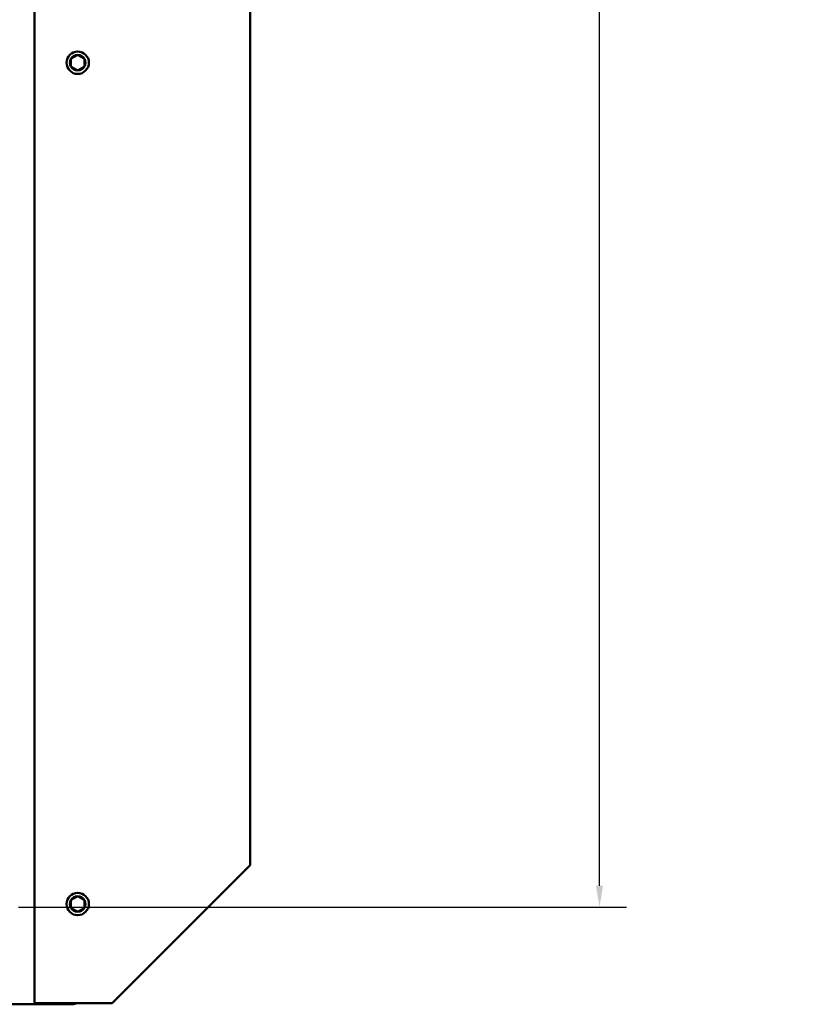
# Model space of a CAD drawing. Header units: inches. Extents: x 1.4 to 53.9, y 1.3 to 58.
# Tile 59 of 227: x 50.3 to 53.9, y 15.5 to 20. Entities that reach past the tile are written whole.
import ezdxf

# ---------------------------------------------------------------- set-up
doc = ezdxf.new("R2010")
doc.units = ezdxf.units.IN
doc.header["$MEASUREMENT"] = 0
doc.layers.add('Dimension (ANSI)', color=7, linetype='Continuous', lineweight=25)
doc.layers.add('Visible (ANSI)', color=7, linetype='Continuous', lineweight=50)
doc.styles.add('Note Text (ANSI)', font='tahoma.ttf')
doc.dimstyles.new('Default (ANSI)', dxfattribs={"dimtxt": 0.25, "dimasz": 0.098425, "dimexe": 0.125, "dimexo": 0.0625, "dimgap": 0.031496, "dimtad": 0, "dimtih": 1, "dimtoh": 1, "dimrnd": 1e-08, "dimzin": 4, "dimdsep": 46, "dimtxsty": 'Note Text (ANSI)', "dimcen": 0.09, "dimdle": 0.393701, "dimclrd": 256, "dimclre": 256, "dimclrt": 256, "dimadec": 0, "dimazin": 1, "dimtfac": 1, "dimtofl": 0, "dimtmove": 0, "dimatfit": 3, "dimfxl": 1, "dimtolj": 1, "dimtzin": 4, "dimlwd": -1, "dimlwe": -1, "dimarcsym": 0})

# ---------------------------------------------------------------- blocks, each defined once
blk = doc.blocks.new('*D7')
at = {"layer": 'Defpoints', "color": 0, "transparency": 16777216}
for p in [(50.1927, 31.5993), (52.9486, 31.5993), (50.1927, 15.9209)]:
    blk.add_point(p, dxfattribs=at)
at = {"layer": 'Dimension (ANSI)', "transparency": 16777216}
for p, q in [((50.2552, 31.5993), (53.0736, 31.5993)), ((52.9486, 31.5009), (52.9486, 23.9551)), ((52.9486, 16.0194), (52.9486, 23.5651)), ((50.2552, 15.9209), (53.0736, 15.9209))]:
    blk.add_line(p, q, dxfattribs=at)
for points in [[(52.9322, 31.5009), (52.965, 31.5009), (52.9486, 31.5993)], [(52.9322, 16.0194), (52.965, 16.0194), (52.9486, 15.9209)]]:
    blk.add_solid(points, dxfattribs=at)
at = {"layer": 'Dimension (ANSI)', "transparency": 16777216, "insert": (51.9412, 23.9236), "char_height": 0.25, "attachment_point": 1, "style": 'Note Text (ANSI)'}
blk.add_mtext('\\A1;15.68 [398.2]', dxfattribs=at)

msp = doc.modelspace()

# ---------------------------------------------------------------- linework, layer by layer
at = {"layer": 'Visible (ANSI)'}
for p, q in [((51.3302, 31.3551), (51.3302, 16.1151)), ((50.3302, 15.4751), (50.3302, 20.6428)), ((51.3302, 16.1151), (50.6902, 15.4751)), ((50.6902, 15.4751), (50.3302, 15.4751)), ((18.5862, 15.4701), (50.4909, 15.4701))]:
    msp.add_line(p, q, dxfattribs=at)
for centre in [(50.5302, 19.8351), (50.5302, 15.9351)]:
    msp.add_circle(centre, 0.052, dxfattribs=at)
for centre, radius, start, end in [((50.5302, 19.8351), 0.0361, 90, 150), ((50.5302, 19.8351), 0.0361, 30, 90), ((50.5302, 19.8351), 0.0361, 150, 210), ((50.5302, 19.8351), 0.0361, 210, 270), ((50.5302, 19.8351), 0.0361, 270, 330), ((50.5302, 19.8351), 0.0361, 330, 30), ((50.5302, 15.9351), 0.0361, 150, 210), ((50.5302, 15.9351), 0.0361, 90, 150), ((50.5302, 15.9351), 0.0361, 30, 90), ((50.5302, 15.9351), 0.0361, 330, 30), ((50.5302, 15.9351), 0.0361, 210, 270), ((50.5302, 15.9351), 0.0361, 270, 330), ((50.4909, 15.5951), 0.125, 270, 286.2602)]:
    msp.add_arc(centre, radius, start, end, dxfattribs=at)
for points, weights in [([(50.5302, 19.8712), (50.5146, 19.8622), (50.499, 19.8532)], [2.01272135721, 2.32409043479, 2.01272135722]), ([(50.5615, 19.8532), (50.5458, 19.8622), (50.5302, 19.8712)], [2.01272135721, 2.32409043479, 2.01272135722]), ([(50.499, 19.8532), (50.499, 19.8351), (50.499, 19.8171)], [2.01272135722, 2.32409043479, 2.01272135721]), ([(50.499, 19.8171), (50.5146, 19.8081), (50.5302, 19.7991)], [2.01272135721, 2.32409043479, 2.01272135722]), ([(50.5302, 19.7991), (50.5458, 19.8081), (50.5615, 19.8171)], [2.01272135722, 2.32409043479, 2.01272135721]), ([(50.5615, 19.8351), (50.5615, 19.8435), (50.5615, 19.8532)], [2.16840589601, 2.16840589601, 2.01272135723]), ([(50.5615, 19.8171), (50.5615, 19.8268), (50.5615, 19.8351)], [2.01272135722, 2.16840589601, 2.16840589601]), ([(50.5302, 15.9712), (50.5146, 15.9622), (50.499, 15.9532)], [2.01272135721, 2.32409043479, 2.01272135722]), ([(50.499, 15.9532), (50.499, 15.9351), (50.499, 15.9171)], [2.01272135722, 2.32409043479, 2.01272135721]), ([(50.5615, 15.9532), (50.5458, 15.9622), (50.5302, 15.9712)], [2.01272135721, 2.32409043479, 2.01272135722]), ([(50.5615, 15.9351), (50.5615, 15.9435), (50.5615, 15.9532)], [2.16840589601, 2.16840589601, 2.01272135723]), ([(50.5615, 15.9171), (50.5615, 15.9268), (50.5615, 15.9351)], [2.01272135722, 2.16840589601, 2.16840589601]), ([(50.499, 15.9171), (50.5146, 15.9081), (50.5302, 15.8991)], [2.01272135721, 2.32409043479, 2.01272135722]), ([(50.5302, 15.8991), (50.5458, 15.9081), (50.5615, 15.9171)], [2.01272135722, 2.32409043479, 2.01272135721])]:
    msp.add_rational_spline(points, weights, degree=2, dxfattribs=at)

# ---------------------------------------------------------------- dimensions: what is measured, and where the dimension line sits
at = {"layer": 'Dimension (ANSI)'}
dim = msp.add_linear_dim(base=(52.9486, 31.5993), p1=(50.1927, 15.9209), p2=(50.1927, 31.5993), angle=90, dimstyle='Default (ANSI)', override={"dimdec": 2, "dimtp": 0, "dimtm": 0, "dimtdec": 2, "dimatfit": 1}, dxfattribs=at)
dim.commit()
dim.dimension.update_dxf_attribs({"geometry": '*D7', "text_midpoint": (52.9486, 23.7601), "dimtype": 160})

doc.saveas('drawing.dxf')
